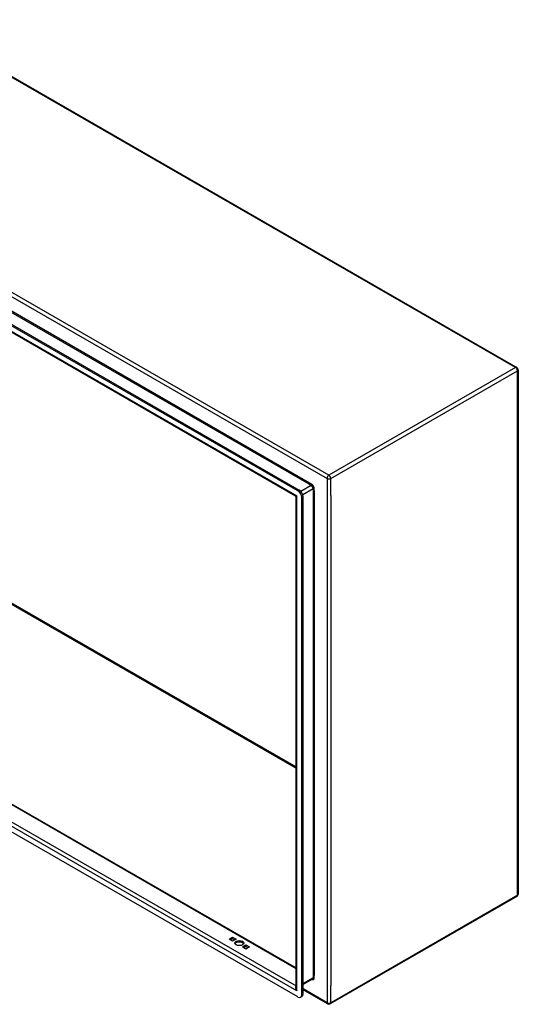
# Model space of a CAD drawing. Header units: inches. Extents: x 17 to 428, y 46 to 203.
# Tile 113 of 114: x 409 to 428, y 141 to 177. Entities that reach past the tile are written whole.
import ezdxf

# ---------------------------------------------------------------- set-up
doc = ezdxf.new("R2010")
doc.units = ezdxf.units.IN
doc.header["$MEASUREMENT"] = 0
doc.layers.add('Visible Edges(ANSI)', color=7, linetype='Continuous', lineweight=25)
doc.layers.add('Visible Tangent Edges(ANSI)', color=7, linetype='Continuous', lineweight=25)

msp = doc.modelspace()

# ---------------------------------------------------------------- linework, layer by layer
at = {"layer": 'Visible Edges(ANSI)'}
for p, q in [((398.352, 181.239), (427.91, 164.217)), ((419.781, 159.637), (391.084, 176.162)), ((391.132, 176.19), (419.829, 159.665)), ((419.695, 159.444), (391.211, 175.847)), ((427.96, 164.131), (427.96, 144.672)), ((419.71, 141.201), (419.71, 159.418)), ((419.92, 140.934), (419.92, 159.396)), ((419.968, 140.961), (419.968, 159.424)), ((391.866, 157.972), (419.71, 141.937)), ((419.781, 140.853), (391.084, 157.378)), ((427.91, 144.586), (420.979, 140.595)), ((417.223, 142.995), (417.355, 143.072)), ((417.355, 142.919), (417.223, 142.995)), ((417.355, 143.016), (417.272, 142.968)), ((417.355, 143.072), (417.488, 142.995)), ((417.355, 143.016), (417.355, 143.072)), ((417.439, 142.968), (417.355, 143.016)), ((417.488, 142.995), (417.355, 142.919)), ((417.718, 142.71), (417.85, 142.787)), ((417.85, 142.634), (417.718, 142.71)), ((417.85, 142.731), (417.767, 142.683)), ((417.85, 142.787), (417.983, 142.71)), ((417.85, 142.731), (417.85, 142.787)), ((417.934, 142.683), (417.85, 142.731)), ((417.983, 142.71), (417.85, 142.634)), ((420.323, 141.519), (419.968, 141.315)), ((420.88, 140.595), (419.968, 141.12)), ((419.879, 140.843), (419.927, 140.871))]:
    msp.add_line(p, q, dxfattribs=at)
at = {"layer": 'Visible Edges(ANSI)', "flags": 128}
msp.add_lwpolyline([(419.71, 159.418), (419.709, 159.425), (419.706, 159.433), (419.701, 159.44), (419.695, 159.444)], dxfattribs=at)
at = {"layer": 'Visible Edges(ANSI)'}
for centre, start, end in [((427.861, 164.131), 0, 60.064), ((427.861, 144.672), 299.936, 0), ((420.93, 140.681), 240.064, 299.936)]:
    msp.add_arc(centre, 0.099, start, end, dxfattribs=at)
for centre, major_axis, ratio, start_param, end_param in [((419.781, 159.476), (0.098, -0.171), 0.578093, 0.787332, 2.358128), ((419.829, 159.504), (-0.098, 0.171), 0.578093, 3.928925, 5.499721), ((417.603, 142.797), (0.165, 0), 0.575862, 0.296885, 2.844708), ((419.781, 141.014), (0.098, -0.171), 0.578093, 5.499721, 7.070517), ((419.829, 141.042), (0.098, -0.171), 0.578093, 0, 0.787332)]:
    msp.add_ellipse(centre, major_axis=major_axis, ratio=ratio, start_param=start_param, end_param=end_param, dxfattribs=at)
msp.add_ellipse((417.603, 142.853), major_axis=(0.165, 0), ratio=0.575862, dxfattribs=at)
at = {"layer": 'Visible Tangent Edges(ANSI)'}
for p, q in [((427.861, 164.212), (398.302, 181.234)), ((420.93, 160.221), (391.371, 177.242)), ((391.301, 177.121), (420.86, 160.1)), ((420.295, 159.878), (391.865, 176.25)), ((420.202, 159.882), (391.915, 176.171)), ((391.126, 175.93), (419.739, 159.452)), ((427.861, 164.212), (420.93, 160.221)), ((421, 160.1), (427.931, 164.091)), ((427.931, 144.632), (427.931, 164.091)), ((398.302, 161.668), (419.71, 149.34)), ((398.324, 161.706), (419.71, 149.391)), ((420.86, 160.1), (420.86, 140.64)), ((421, 159.466), (421, 160.1)), ((420.273, 159.84), (419.886, 159.618)), ((419.956, 159.496), (420.343, 159.719)), ((420.202, 159.882), (420.273, 159.84)), ((420.343, 159.719), (420.343, 141.565)), ((420.387, 159.637), (420.387, 159.719)), ((419.739, 141.086), (419.739, 159.452)), ((419.829, 159.665), (419.781, 159.637)), ((419.92, 159.396), (419.968, 159.424)), ((420.387, 159.637), (420.387, 141.648)), ((421, 159.466), (421, 141.274)), ((419.71, 141.904), (391.844, 157.952)), ((419.739, 141.086), (391.126, 157.563)), ((391.288, 157.631), (419.71, 141.264)), ((427.931, 144.632), (421, 140.64)), ((420.343, 141.565), (419.968, 141.349)), ((420.387, 141.565), (420.387, 141.648)), ((420.86, 140.64), (419.968, 141.154)), ((421, 140.64), (421, 141.274)), ((419.968, 140.961), (419.92, 140.934))]:
    msp.add_line(p, q, dxfattribs=at)
for centre, major_axis, ratio, start_param, end_param in [((427.861, 164.131), (0.0494, 0.0858), 0.578093, 0, 0.783464), ((427.861, 164.131), (0.0494, -0.0858), 0.578093, 0.787332, 2.358128), ((427.861, 164.131), (0.099, 0), 0.575862, 5.497787, 6.283185), ((420.93, 160.14), (0.0494, 0.0858), 0.578093, 0.783464, 2.354261), ((420.93, 160.14), (-0.099, 0), 0.575862, 0.785398, 2.356194), ((420.93, 160.14), (-0.0494, 0.0858), 0.578093, 3.928925, 5.499721), ((420.273, 159.866), (0.0155, 0.0269), 0.578093, 3.925057, 5.495853), ((420.273, 159.759), (0.0494, -0.0858), 0.578093, 0.787332, 2.358128), ((420.295, 159.772), (-0.065, 0.113), 0.578093, 3.928925, 5.499721), ((420.365, 159.707), (0.031, 0), 0.575862, 0.785398, 2.356194), ((419.809, 159.493), (0.115, 0.047), 0.112147, 3.228242, 4.015574), ((419.809, 159.493), (-0.0986, -0.0765), 0.115347, 5.408573, 6.193971), ((427.861, 144.672), (0.0494, -0.0858), 0.578093, 0, 0.787332), ((427.861, 144.672), (0.099, 0), 0.575862, 5.497787, 6.283185), ((420.295, 141.618), (0.065, -0.113), 0.578093, 5.578073, 7.070517), ((420.273, 141.605), (0.0494, -0.0858), 0.578093, 0, 0.787332), ((420.365, 141.552), (0.031, 0), 0.575862, 0.785398, 2.356194), ((419.809, 141.126), (-0.095, 0.132), 0.494861, 0.056981, 1.51867), ((419.809, 141.126), (-0.066, 0.148), 0.494835, 0.83602, 1.621418), ((420.93, 140.681), (-0.0494, -0.0858), 0.578093, 5.495853, 6.283185), ((420.93, 140.681), (0.099, 0), 0.575862, 3.926991, 5.497787), ((420.93, 140.681), (0.0494, -0.0858), 0.578093, 0, 0.787332)]:
    msp.add_ellipse(centre, major_axis=major_axis, ratio=ratio, start_param=start_param, end_param=end_param, dxfattribs=at)

doc.saveas('drawing.dxf')
